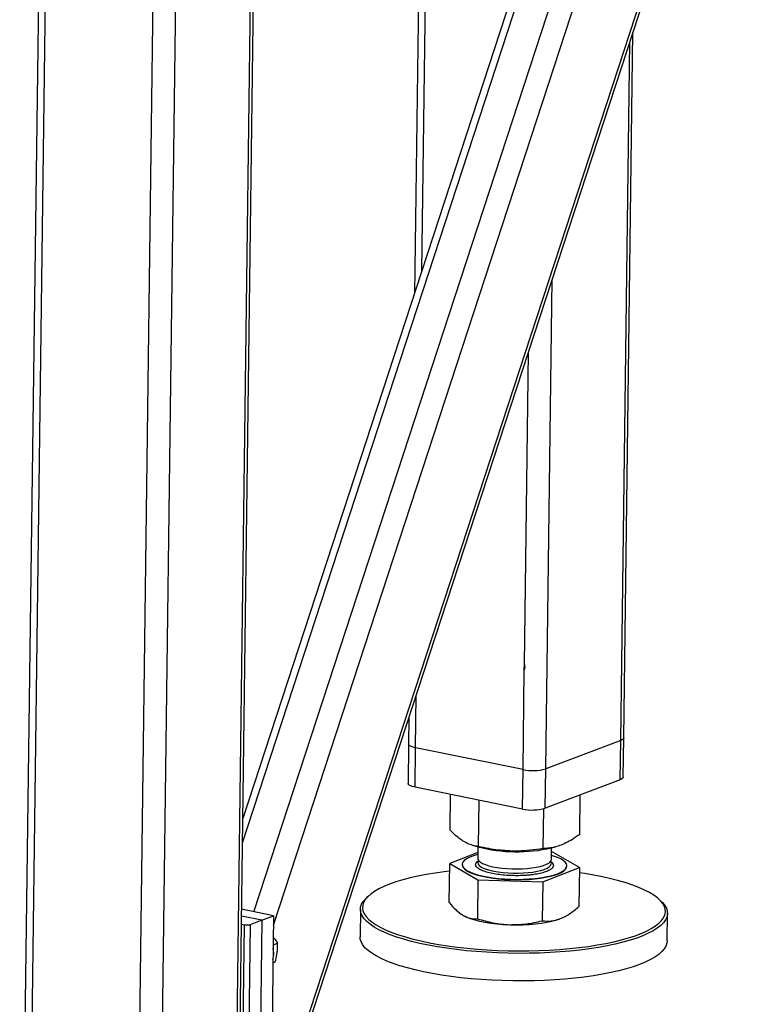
# Model space of a CAD drawing. Header units: millimetres. Extents: x 5 to 589, y 5 to 415.
# Tile 65 of 71: x 523 to 543, y 267 to 293. Entities that reach past the tile are written whole.
import ezdxf

# ---------------------------------------------------------------- set-up
doc = ezdxf.new("R2010")
doc.units = ezdxf.units.MM
doc.layers.add('TRAIT-FORT', color=4, linetype='Continuous', lineweight=25)

msp = doc.modelspace()

# ---------------------------------------------------------------- linework, layer by layer
at = {"layer": 'TRAIT-FORT', "color": 4, "linetype": 'Continuous', "lineweight": 25}
for p, q in [((534.0449, 315.1606), (533.6636, 286.067)), ((533.863, 286.6763), (534.2372, 315.2335)), ((529.7584, 263.0866), (542.751, 302.7947)), ((529.7617, 263.3382), (542.6608, 302.7605)), ((529.8349, 268.9282), (540.6562, 302.0002)), ((529.3051, 269.2918), (539.9155, 301.7192)), ((528.9942, 271.1622), (538.7348, 300.9313)), ((538.5253, 300.9253), (529.0029, 271.8229)), ((523.4943, 296.868), (522.949, 255.2546)), ((523.139, 255.1523), (523.6852, 296.8293)), ((528.708, 255.3554), (529.2504, 296.7457)), ((528.788, 255.4235), (529.3299, 296.7759)), ((526.0544, 254.5611), (526.6006, 296.238)), ((526.6732, 254.5836), (527.2131, 295.7813)), ((539.3424, 274.0114), (539.5931, 293.1437)), ((539.2624, 273.9433), (539.5108, 292.8919)), ((537.2276, 273.1715), (537.4016, 286.4459)), ((536.6463, 276.0045), (536.7573, 284.4769)), ((536.6443, 275.851), (536.6463, 276.0045)), ((536.6089, 273.1489), (536.6443, 275.851)), ((533.6935, 273.7402), (533.7122, 275.1704)), ((533.5128, 274.561), (533.5034, 273.8425)), ((533.5034, 273.8425), (533.4894, 272.7737)), ((539.2624, 273.9433), (537.2276, 273.1715)), ((539.2484, 272.8745), (539.2624, 273.9433)), ((539.3284, 272.9426), (539.3424, 274.0114)), ((533.6795, 272.6714), (533.6935, 273.7402)), ((536.6089, 273.1489), (533.6935, 273.7402)), ((536.5949, 272.0802), (536.6089, 273.1489)), ((537.2136, 272.1027), (537.2276, 273.1715)), ((539.2484, 272.8745), (537.2136, 272.1027)), ((536.5949, 272.0802), (533.6795, 272.6714)), ((534.6312, 271.5061), (534.6439, 272.4758)), ((538.1496, 271.3926), (538.1637, 272.4631)), ((535.3984, 271.0629), (535.4149, 272.3195)), ((537.1576, 271.0061), (537.1718, 272.0892)), ((535.2385, 271.0959), (535.3881, 271.0525)), ((535.3832, 270.904), (534.6194, 270.6064)), ((535.3852, 271.0533), (535.3811, 270.7426)), ((537.3809, 270.7164), (537.385, 271.0271)), ((537.382, 271.0263), (537.4915, 271.0551)), ((538.1378, 270.4929), (537.3837, 270.9286)), ((534.6055, 269.546), (534.6194, 270.6064)), ((534.6194, 270.6064), (535.3866, 270.1632)), ((534.9592, 270.5789), (534.959, 270.5682)), ((537.1458, 270.1064), (538.1378, 270.4929)), ((537.7982, 270.531), (537.7984, 270.5417)), ((538.1378, 270.4929), (538.1239, 269.4324)), ((535.3866, 270.1632), (535.3727, 269.1028)), ((535.3866, 270.1632), (537.1458, 270.1064)), ((537.1458, 270.1064), (537.132, 269.046)), ((532.4257, 269.7285), (532.3717, 269.68)), ((540.3614, 269.5753), (540.3088, 269.6252)), ((529.8383, 269.1837), (528.9706, 269.3596)), ((532.196, 269.3591), (532.1862, 268.611)), ((540.5188, 268.5018), (540.5286, 269.2499)), ((528.9653, 268.9535), (529.0477, 268.9368)), ((529.5203, 269.0631), (528.9682, 269.175)), ((529.5203, 269.0631), (529.2024, 268.9425)), ((529.5203, 269.0631), (529.3663, 257.3067)), ((529.5203, 269.0631), (529.8383, 269.1837)), ((529.8383, 269.1837), (529.6842, 257.4273)), ((537.6262, 269.1079), (537.6904, 269.1353)), ((537.6904, 269.1353), (537.6974, 269.1386)), ((528.8936, 257.1804), (529.0477, 268.9368)), ((529.0477, 268.9368), (529.2024, 268.9425)), ((529.2024, 268.9425), (529.0483, 257.1861)), ((529.828, 268.3979), (529.9463, 268.4428)), ((529.8216, 267.9097), (529.8843, 267.9335))]:
    msp.add_line(p, q, dxfattribs=at)
at = {"layer": 'TRAIT-FORT', "color": 4, "linetype": 'Continuous', "lineweight": 25, "flags": 128}
for points in [[(533.6935, 273.7402), (533.6272, 273.7565), (533.5734, 273.7758), (533.5339, 273.7975), (533.5103, 273.8207), (533.5034, 273.8425)], [(533.6935, 273.7402), (533.6272, 273.7565), (533.5734, 273.7758), (533.5339, 273.7975), (533.5103, 273.8207), (533.5034, 273.8425)], [(539.3424, 274.0114), (539.3423, 274.0094), (539.332, 273.9859), (539.305, 273.9635), (539.2624, 273.9433)], [(539.3424, 274.0114), (539.3423, 274.0094), (539.332, 273.9859), (539.305, 273.9635), (539.2624, 273.9433)], [(533.6795, 272.6714), (533.6132, 272.6877), (533.5594, 272.707), (533.5199, 272.7287), (533.4963, 272.7519), (533.4894, 272.7737)], [(539.3284, 272.9426), (539.3283, 272.9406), (539.318, 272.9171), (539.291, 272.8948), (539.2484, 272.8745)], [(535.3825, 270.8487), (535.3452, 270.8387), (535.2374, 270.8048), (535.1456, 270.7674), (535.071, 270.7271), (535.0149, 270.6845), (534.9779, 270.6401), (534.9605, 270.5946), (534.9631, 270.5486), (534.9856, 270.5028), (535.0276, 270.4578), (535.0885, 270.4142), (535.1676, 270.3727), (535.2637, 270.3338), (535.3754, 270.2981), (535.5012, 270.2661), (535.6394, 270.2382), (535.7879, 270.2149), (535.9447, 270.1963), (536.1076, 270.1829), (536.2743, 270.1748)], [(536.2743, 270.1748), (536.4425, 270.1721), (536.6098, 270.1749), (536.7738, 270.183), (536.9323, 270.1965), (537.0831, 270.215), (537.2239, 270.2385), (537.3529, 270.2664), (537.4682, 270.2984), (537.5682, 270.3342), (537.6515, 270.3731), (537.7169, 270.4146), (537.7636, 270.4582), (537.7908, 270.5032), (537.7982, 270.549), (537.7857, 270.595), (537.7534, 270.6405), (537.7018, 270.6849), (537.6317, 270.7275), (537.544, 270.7678), (537.4399, 270.8051), (537.3823, 270.8225)], [(534.959, 270.5682), (534.963, 270.5379), (534.9854, 270.4921), (535.0274, 270.4471), (535.0884, 270.4035), (535.1675, 270.362), (535.2635, 270.3231), (535.3753, 270.2874), (535.5011, 270.2554), (535.6392, 270.2275), (535.7878, 270.2042), (535.9446, 270.1856), (536.1075, 270.1722), (536.2742, 270.1641)], [(535.403, 270.6844), (535.3898, 270.6648), (535.3796, 270.6269), (535.3888, 270.5888), (535.4172, 270.5511), (535.4645, 270.5147), (535.5295, 270.4802), (535.611, 270.4483), (535.7076, 270.4196), (535.8172, 270.3947), (535.9377, 270.3741), (536.0669, 270.3581), (536.2021, 270.3471), (536.3408, 270.3413), (536.4802, 270.3408), (536.6177, 270.3456), (536.7505, 270.3556), (536.8761, 270.3706), (536.9921, 270.3904), (537.0961, 270.4146), (537.1862, 270.4426), (537.2606, 270.4739), (537.3178, 270.508), (537.3567, 270.5441), (537.3767, 270.5816), (537.3767, 270.5816)], [(535.3811, 270.7426), (535.3862, 270.714), (535.4099, 270.6762), (535.4525, 270.6394), (535.5131, 270.6043), (535.5907, 270.5717), (535.6836, 270.5421), (535.7902, 270.5162), (535.9082, 270.4945), (536.0354, 270.4773), (536.1694, 270.465), (536.3074, 270.4579)], [(536.3074, 270.4579), (536.4469, 270.4561), (536.5851, 270.4596), (536.7194, 270.4683), (536.847, 270.4821), (536.9656, 270.5008), (537.0728, 270.5238), (537.1666, 270.5509), (537.245, 270.5815), (537.3067, 270.6149), (537.3503, 270.6506), (537.375, 270.6878), (537.3809, 270.7164)], [(534.6167, 270.3958), (534.4683, 270.3776), (534.2211, 270.3425), (533.9842, 270.3027), (533.7585, 270.2585), (533.5453, 270.2099), (533.3455, 270.1572), (533.1601, 270.1008), (532.99, 270.0408), (532.8359, 269.9776), (532.6986, 269.9114), (532.5788, 269.8426), (532.4771, 269.7714), (532.3938, 269.6983), (532.3295, 269.6236), (532.2844, 269.5476), (532.2587, 269.4707), (532.2526, 269.3933), (532.2661, 269.3157), (532.2991, 269.2383), (532.3514, 269.1614), (532.4229, 269.0855), (532.5131, 269.0109), (532.6217, 268.938), (532.7482, 268.8671), (532.8918, 268.7984), (533.052, 268.7325), (533.228, 268.6696), (533.4189, 268.6099), (533.6239, 268.5538), (533.8419, 268.5015), (534.0719, 268.4533), (534.3128, 268.4094), (534.5635, 268.3701), (534.8228, 268.3354), (535.0894, 268.3056), (535.3621, 268.2808), (535.6396, 268.2612), (535.9205, 268.2468), (536.2035, 268.2377), (536.4872, 268.2339), (536.7704, 268.2355), (537.0517, 268.2424), (537.3296, 268.2547), (537.603, 268.2722), (537.8704, 268.2949), (538.1307, 268.3226), (538.3825, 268.3553), (538.6247, 268.3927), (538.8562, 268.4348), (539.0757, 268.4813), (539.2824, 268.5319), (539.4751, 268.5865), (539.653, 268.6447), (539.8152, 268.7064), (539.9609, 268.7711), (540.0895, 268.8387), (540.2004, 268.9087), (540.2929, 268.9808), (540.3668, 269.0548), (540.4215, 269.1302), (540.4569, 269.2067), (540.4729, 269.2839), (540.4692, 269.3615), (540.4459, 269.439), (540.4032, 269.5162), (540.3413, 269.5926), (540.2604, 269.6679), (540.1609, 269.7417), (540.0433, 269.8137), (539.9082, 269.8835), (539.9082, 269.8835)], [(536.2742, 270.1641), (536.4424, 270.1614), (536.6097, 270.1642), (536.7737, 270.1723), (536.9322, 270.1858), (537.0829, 270.2044), (537.2238, 270.2278), (537.3527, 270.2557), (537.468, 270.2878), (537.568, 270.3235), (537.6514, 270.3624), (537.7168, 270.4039), (537.7635, 270.4475), (537.7907, 270.4925), (537.7982, 270.531)], [(539.9082, 269.8835), (539.7561, 269.9508), (539.588, 270.0153), (539.4044, 270.0767), (539.2063, 270.1346), (538.9948, 270.1888), (538.7706, 270.2391), (538.535, 270.2851), (538.289, 270.3268), (538.136, 270.3497)], [(540.3614, 269.5753), (540.3943, 269.5423), (540.4571, 269.4649), (540.5004, 269.3867), (540.524, 269.3081), (540.5277, 269.2295), (540.5116, 269.1512), (540.4757, 269.0737), (540.4202, 268.9973), (540.3453, 268.9223), (540.2515, 268.8492), (540.1392, 268.7782), (540.0088, 268.7097), (539.8611, 268.6441), (539.6967, 268.5816), (539.5164, 268.5226), (539.3211, 268.4673), (539.1117, 268.416), (538.8892, 268.3689), (538.6546, 268.3263), (538.4091, 268.2883), (538.1539, 268.2552), (537.8901, 268.2271), (537.619, 268.2041), (537.342, 268.1863), (537.0603, 268.1739), (536.7752, 268.1669), (536.4882, 268.1653), (536.2006, 268.1691), (535.9138, 268.1783), (535.6291, 268.193), (535.3479, 268.2129), (535.0715, 268.238), (534.8013, 268.2681), (534.5385, 268.3033), (534.2844, 268.3432), (534.0402, 268.3876), (533.8071, 268.4365), (533.5862, 268.4895), (533.3784, 268.5463), (533.1849, 268.6068), (533.0066, 268.6706), (532.8442, 268.7375), (532.6986, 268.807), (532.5705, 268.8789), (532.4604, 268.9528), (532.3689, 269.0284), (532.2965, 269.1053), (532.2434, 269.1832), (532.21, 269.2617), (532.1963, 269.3403), (532.2025, 269.4188), (532.2286, 269.4967), (532.2743, 269.5737), (532.3395, 269.6495), (532.3717, 269.68)], [(534.9874, 269.1931), (535.0739, 269.1497), (535.1777, 269.1091), (535.2976, 269.0718), (535.4319, 269.0384), (535.5788, 269.0093), (535.7363, 268.985), (535.9023, 268.9656), (536.0745, 268.9516), (536.2506, 268.9431)], [(536.2506, 268.9431), (536.4283, 268.9402), (536.605, 268.943), (536.7785, 268.9513), (536.9463, 268.9652), (537.1063, 268.9843), (537.2562, 269.0086), (537.3941, 269.0375), (537.518, 269.0708), (537.6262, 269.1079)], [(532.7595, 268.0238), (532.6225, 268.0945), (532.5034, 268.1675), (532.4025, 268.2423), (532.3205, 268.3186), (532.2577, 268.396), (532.2144, 268.4742), (532.1909, 268.5528), (532.1862, 268.611)], [(540.5188, 268.5018), (540.5123, 268.4422), (540.4863, 268.3642), (540.4406, 268.2872), (540.3754, 268.2115), (540.291, 268.1374), (540.1878, 268.0653), (540.0664, 267.9955), (539.9273, 267.9284), (539.7711, 267.8643), (539.5987, 267.8035), (539.4108, 267.7463), (539.2083, 267.693), (538.9922, 267.6437), (538.7635, 267.5989), (538.5233, 267.5585), (538.2728, 267.523), (538.0132, 267.4923), (537.7456, 267.4668), (537.4714, 267.4464), (537.1918, 267.4313), (536.9083, 267.4216), (536.6221, 267.4173), (536.3346, 267.4184), (536.0472, 267.4249), (535.7613, 267.4368), (535.4782, 267.4541), (535.1992, 267.4766), (534.9257, 267.5043), (534.6591, 267.537), (534.4005, 267.5745), (534.1512, 267.6167), (533.9124, 267.6634), (533.6852, 267.7143), (533.4708, 267.7693), (533.27, 267.828), (533.084, 267.8902), (532.9135, 267.9555), (532.7595, 268.0238)]]:
    msp.add_lwpolyline(points, dxfattribs=at)
at = {"layer": 'TRAIT-FORT', "color": 4, "linetype": 'Continuous', "lineweight": 25}
for centre, radius, start, end in [((536.872, 274.4274), 1.3053, 258.36835, 285.80942), ((536.858, 273.3586), 1.3053, 258.36835, 285.80942), ((536.4393, 275.1746), 4.254, 255.69397, 282.80437), ((537.2864, 270.6001), 0.0922, 348.39196, 39.55823), ((529.1552, 268.1606), 0.6871, 346.27833, 12.22)]:
    msp.add_arc(centre, radius, start, end, dxfattribs=at)
for points, knots in [([(536.6463, 276.0045), (536.6516, 275.9783), (536.6626, 275.9249), (536.6505, 275.876), (536.6443, 275.851)], [0, 0, 0, 0, 0.4894275, 1, 1, 1, 1]), ([(535.3984, 271.0629), (535.3469, 271.0715), (535.2494, 271.0879), (535.1064, 271.1409), (534.9798, 271.2096), (534.8626, 271.2928), (534.7491, 271.3883), (534.6718, 271.4656), (534.6312, 271.5061)], [0, 0, 0, 0, 0.2020684, 0.3826998, 0.5553146, 0.6929917, 0.8388942, 1, 1, 1, 1]), ([(538.1496, 271.3926), (538.0831, 271.3458), (537.9572, 271.2573), (537.7724, 271.1561), (537.6087, 271.0879), (537.4571, 271.0441), (537.3103, 271.0164), (537.2102, 271.0097), (537.1576, 271.0061)], [0, 0, 0, 0, 0.2020684, 0.3826998, 0.5553146, 0.6929917, 0.8388942, 1, 1, 1, 1]), ([(537.1576, 271.0061), (537.0399, 270.9889), (536.817, 270.9565), (536.4896, 270.9376), (536.1993, 270.9426), (535.9303, 270.9666), (535.6696, 271.0047), (535.4918, 271.0429), (535.3984, 271.0629)], [0, 0, 0, 0, 0.2020684, 0.3826998, 0.5553146, 0.6929917, 0.8388942, 1, 1, 1, 1]), ([(535.5796, 270.3817), (535.5353, 270.398), (535.4692, 270.4223), (535.4069, 270.4585), (535.3584, 270.4948), (535.3236, 270.5405), (535.3211, 270.5944), (535.3468, 270.6422), (535.3893, 270.6701), (535.4074, 270.682)], [0, 0, 0, 0, 0.1868238, 0.2783994, 0.3700002, 0.5456397, 0.711353, 0.8770663, 1, 1, 1, 1]), ([(537.3591, 270.6545), (537.3685, 270.6478), (537.4024, 270.6234), (537.435, 270.5801), (537.4326, 270.5439), (537.4314, 270.5264)], [0, 0, 0, 0, 0.1637715, 0.594044, 1, 1, 1, 1]), ([(536.3011, 270.2737), (536.2371, 270.2767), (536.1054, 270.2829), (535.914, 270.3053), (535.7306, 270.3374), (535.6303, 270.3668), (535.5796, 270.3817)], [0, 0, 0, 0, 0.2330321, 0.4800227, 0.7372816, 1, 1, 1, 1]), ([(537.4314, 270.5264), (537.4232, 270.509), (537.4065, 270.4732), (537.3334, 270.4217), (537.2224, 270.3734), (537.0731, 270.332), (536.9239, 270.3054), (536.7947, 270.2897), (536.664, 270.2782), (536.4983, 270.2702), (536.3656, 270.2726), (536.3011, 270.2737)], [0, 0, 0, 0, 0.1164968, 0.2399717, 0.3685799, 0.4999174, 0.6312549, 0.6956328, 0.7600283, 0.8835032, 1, 1, 1, 1]), ([(534.6055, 269.546), (534.6674, 269.4744), (534.7606, 269.3663), (534.8891, 269.2556), (534.9546, 269.214), (534.9874, 269.1931)], [0, 0, 0, 0, 0.4952513, 0.7468182, 1, 1, 1, 1]), ([(537.6262, 269.1079), (537.7094, 269.1469), (537.8777, 269.2258), (538.0413, 269.3631), (538.1239, 269.4324)], [0, 0, 0, 0, 0.4945107, 1, 1, 1, 1]), ([(534.9874, 269.1931), (535.0518, 269.1626), (535.1819, 269.1009), (535.3087, 269.1021), (535.3727, 269.1028)], [0, 0, 0, 0, 0.4945107, 1, 1, 1, 1]), ([(535.3727, 269.1028), (535.5151, 269.0625), (535.7298, 269.0018), (536.0251, 268.956), (536.1753, 268.9474), (536.2506, 268.9431)], [0, 0, 0, 0, 0.4952513, 0.7468182, 1, 1, 1, 1]), ([(536.2506, 268.9431), (536.3981, 268.945), (536.6963, 268.9487), (536.9857, 269.0133), (537.132, 269.046)], [0, 0, 0, 0, 0.4945107, 1, 1, 1, 1]), ([(537.132, 269.046), (537.212, 269.0417), (537.3328, 269.0352), (537.4991, 269.064), (537.5838, 269.0933), (537.6262, 269.1079)], [0, 0, 0, 0, 0.4952513, 0.7468182, 1, 1, 1, 1]), ([(529.8307, 268.6025), (529.8481, 268.5815), (529.8917, 268.529), (529.9258, 268.4751), (529.9463, 268.4428)], [0, 0, 0, 0, 0.40001794, 1, 1, 1, 1]), ([(529.8843, 267.9335), (529.9019, 268.002), (529.9309, 268.1152), (529.9483, 268.2701), (529.95, 268.3704), (529.9472, 268.4267), (529.9463, 268.4428)], [0, 0, 0, 0, 0.3855495, 0.6376419, 0.8965462, 1, 1, 1, 1])]:
    msp.add_open_spline(points, degree=3, knots=knots, dxfattribs=at)

doc.saveas('drawing.dxf')
